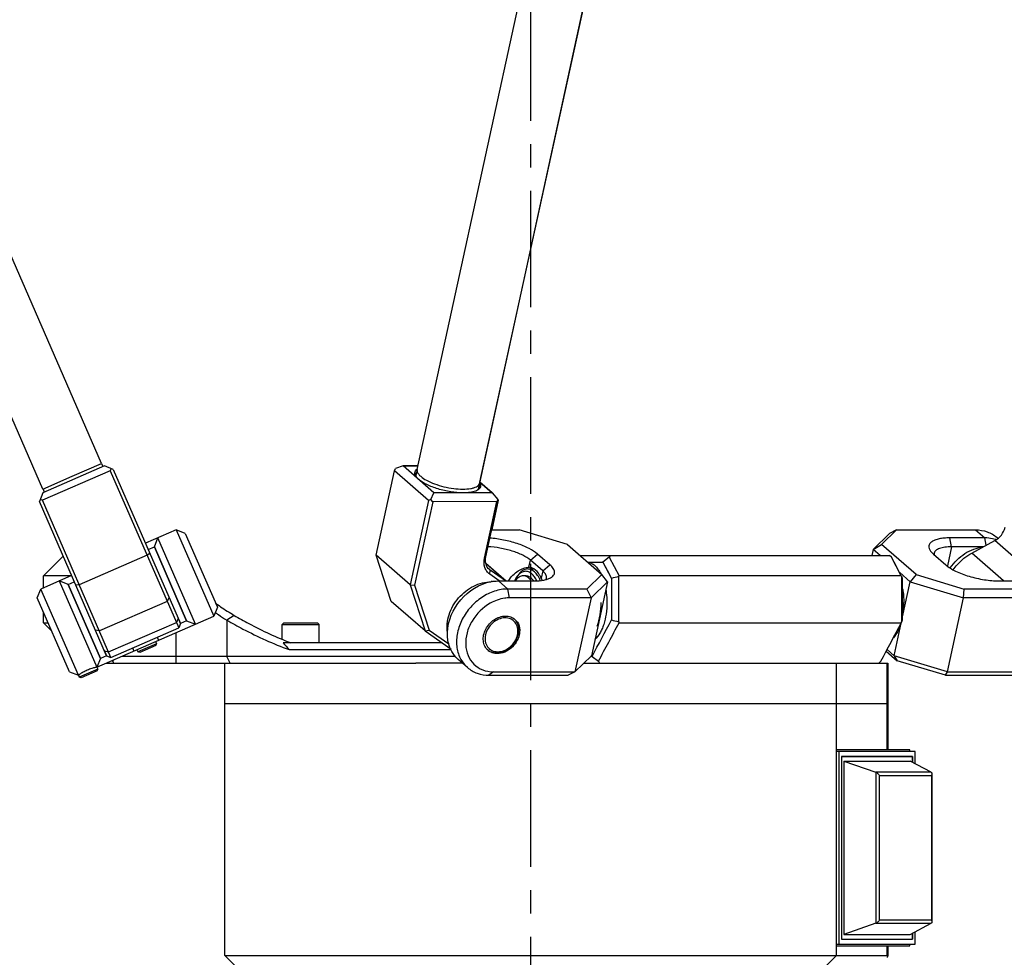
# Model space of a CAD drawing. Header units: millimetres. Extents: x 0 to 2550, y 0 to 1188.
# Tile 176 of 218: x 1441 to 1529, y 347 to 431. Entities that reach past the tile are written whole.
import ezdxf

# ---------------------------------------------------------------- set-up
doc = ezdxf.new("R2010")
doc.units = ezdxf.units.MM
doc.header["$LTSCALE"] = 46.255
doc.linetypes.add('CENTER', pattern=[0.6, 0.375, -0.075, 0.075, -0.075])
doc.layers.get('0').update_dxf_attribs({"linetype": 'CONTINUOUS'})
for name, color, linetype in [('_AT4115_P1P1_1_PBL64', 7, 'CONTINUOUS'), ('_AT4115_P2P2_1_PBL65', 7, 'CONTINUOUS'), ('CSHCS-BR-M4-12_203_PBL83', 7, 'CONTINUOUS'), ('DEFAULT_1', 7, 'CENTER'), ('FWSRM-D10-V4-E2-T2_5_PBL84', 7, 'CONTINUOUS'), ('M2300101_PBL69', 7, 'CONTINUOUS'), ('M2300101_PBL71', 7, 'CONTINUOUS'), ('M2300101_PBL77', 7, 'CONTINUOUS'), ('M2300202_PBL74', 7, 'CONTINUOUS'), ('M2300202_PBL81', 7, 'CONTINUOUS'), ('M2300202_PBL82', 7, 'CONTINUOUS'), ('M2300202_PBL86', 7, 'CONTINUOUS'), ('M2300301_PBL22', 7, 'CONTINUOUS'), ('M2300301_PBL94', 7, 'CONTINUOUS'), ('M2300301_PBL95', 7, 'CONTINUOUS'), ('M2300602_PBL337', 7, 'CONTINUOUS'), ('M2410102_PBL72', 7, 'CONTINUOUS'), ('M2420202_PBL59', 7, 'CONTINUOUS'), ('M2420301_PBL70', 7, 'CONTINUOUS'), ('P9140503_BOLT_PBL73', 7, 'CONTINUOUS'), ('SSHH-ST-M3-5_203_PBL76', 7, 'CONTINUOUS'), ('SSHH-ST-M3-5_203_PBL78', 7, 'CONTINUOUS'), ('WFM_0608_06_2_PBL338', 7, 'CONTINUOUS'), ('WFM_0608_06_2_PBL355', 7, 'CONTINUOUS'), ('WFM_0608_06_2_PBL356', 7, 'CONTINUOUS'), ('WFM_0608_06_2_PBL357', 7, 'CONTINUOUS'), ('WFM_0608_06_2_PBL87', 7, 'CONTINUOUS'), ('WFM_0608_06_2_PBL88', 7, 'CONTINUOUS')]:
    doc.layers.add(name, color=color, linetype=linetype)

# ---------------------------------------------------------------- blocks, each defined once
blk = doc.blocks.new('DD')
at = {"layer": '_AT4115_P1P1_1_PBL64', "color": 7}
for p, q in [((1084.54, 609.32), (1073.6, 609.32)), ((1085.3, 609.06), (1073.6, 609.06)), ((1073.95, 609.06), (1073.95, 580.36)), ((1084.91, 608.3), (1074.34, 608.3)), ((1074.34, 608.3), (1074.34, 581.12)), ((1084.54, 609.06), (1084.54, 609.32)), ((1084.91, 607.41), (1084.91, 608.3)), ((1085.3, 607.21), (1085.3, 609.06)), ((1084.91, 581.12), (1084.91, 582.01)), ((1085.3, 580.36), (1085.3, 582.22)), ((1073.6, 580.36), (1085.3, 580.36)), ((1074.34, 581.12), (1084.91, 581.12)), ((1084.54, 580.11), (1084.54, 580.36)), ((1073.6, 580.11), (1084.54, 580.11))]:
    blk.add_line(p, q, dxfattribs=at)
at = {"layer": '_AT4115_P2P2_1_PBL65', "color": 7}
for p, q in [((1074.34, 608.3), (1084.91, 608.3)), ((1074.34, 608.3), (1074.34, 581.12)), ((1084.91, 608.3), (1084.91, 607.41)), ((1074.69, 607.6), (1084.56, 607.6)), ((1074.69, 607.6), (1079.45, 605.95)), ((1074.69, 607.6), (1074.69, 581.83)), ((1087.67, 605.95), (1084.56, 607.6)), ((1087.79, 605.72), (1087.79, 583.7)), ((1079.45, 583.48), (1074.69, 581.83)), ((1084.56, 581.83), (1087.67, 583.48)), ((1074.69, 581.83), (1084.56, 581.83)), ((1084.91, 582.01), (1084.91, 581.12)), ((1074.34, 581.12), (1084.91, 581.12))]:
    blk.add_line(p, q, dxfattribs=at)
at = {"layer": '_AT4115_P2P2_1_PBL65', "color": 2}
for p, q in [((1087.67, 605.95), (1079.45, 605.95)), ((1079.45, 605.95), (1079.45, 583.48)), ((1079.98, 605.47), (1087.72, 605.47)), ((1079.98, 583.96), (1079.98, 605.47)), ((1087.72, 605.47), (1087.72, 583.96)), ((1079.45, 583.48), (1087.67, 583.48)), ((1087.72, 583.96), (1079.98, 583.96))]:
    blk.add_line(p, q, dxfattribs=at)
at = {"layer": '_AT4115_P2P2_1_PBL65', "color": 7}
for points, knots in [([(1079.98, 605.47), (1079.95, 605.52), (1079.89, 605.62), (1079.77, 605.75), (1079.65, 605.85), (1079.54, 605.91), (1079.48, 605.94), (1079.45, 605.95)], [0, 0, 0, 0, 0.224313, 0.468304, 0.729654, 0.864896, 1, 1, 1, 1]), ([(1087.67, 605.95), (1087.69, 605.94), (1087.73, 605.91), (1087.77, 605.85), (1087.79, 605.79), (1087.79, 605.75), (1087.79, 605.72)], [0, 0, 0, 0, 0.258831, 0.50299, 0.747048, 1, 1, 1, 1]), ([(1087.79, 605.72), (1087.79, 605.68), (1087.78, 605.59), (1087.74, 605.51), (1087.72, 605.47)], [0, 0, 0, 0, 0.475866, 1, 1, 1, 1]), ([(1079.45, 583.48), (1079.48, 583.49), (1079.54, 583.52), (1079.65, 583.58), (1079.77, 583.68), (1079.89, 583.81), (1079.95, 583.91), (1079.98, 583.96)], [0, 0, 0, 0, 0.135106, 0.270352, 0.531701, 0.775689, 1, 1, 1, 1]), ([(1087.79, 583.7), (1087.79, 583.68), (1087.79, 583.64), (1087.77, 583.57), (1087.73, 583.52), (1087.69, 583.49), (1087.67, 583.48)], [0, 0, 0, 0, 0.252955, 0.497014, 0.741169, 1, 1, 1, 1]), ([(1087.72, 583.96), (1087.74, 583.92), (1087.78, 583.83), (1087.79, 583.75), (1087.79, 583.7)], [0, 0, 0, 0, 0.524134, 1, 1, 1, 1])]:
    blk.add_open_spline(points, degree=3, knots=knots, dxfattribs=at)
at = {"layer": 'CSHCS-BR-M4-12_203_PBL83', "color": 7}
blk.add_line((1027.36, 635.21), (1027.01, 635.21), dxfattribs=at)
blk.add_arc((1026.15, 632.81), 2.89, 34.1061, 35.2617, dxfattribs=at)
for points, knots in [([(1027.01, 635.21), (1026.9, 635.21), (1026.68, 635.18), (1026.37, 635.02), (1026.07, 634.77), (1025.91, 634.56), (1025.83, 634.44)], [0, 0, 0, 0, 0.217319, 0.449811, 0.708703, 1, 1, 1, 1]), ([(1028.2, 634.43), (1028.12, 634.55), (1027.95, 634.76), (1027.65, 635.02), (1027.34, 635.18), (1027.12, 635.21), (1027.01, 635.21)], [0, 0, 0, 0, 0.291598, 0.550583, 0.782952, 1, 1, 1, 1]), ([(1027.36, 635.21), (1027.46, 635.21), (1027.67, 635.18), (1027.98, 635.03), (1028.27, 634.79), (1028.43, 634.59), (1028.51, 634.48)], [0, 0, 0, 0, 0.21861, 0.451698, 0.710146, 1, 1, 1, 1])]:
    blk.add_open_spline(points, degree=3, knots=knots, dxfattribs=at)
at = {"layer": 'DEFAULT_1', "color": 1}
blk.add_line((1028.1, 1136.55), (1028.1, 376.65), dxfattribs=at)
at = {"layer": 'FWSRM-D10-V4-E2-T2_5_PBL84', "color": 7}
for p, q in [((1027.66, 636.21), (1028.57, 636.21)), ((1026.22, 635.3), (1026.01, 635.01)), ((1028.01, 634.99), (1028.02, 634.99)), ((1028.01, 634.99), (1028.02, 634.99)), ((1028.29, 634.75), (1028.29, 634.75)), ((1028.29, 634.75), (1028.29, 634.75))]:
    blk.add_line(p, q, dxfattribs=at)
for centre, radius, start, end in [((1027.36, 634.21), 1, 87.2613, 89.9965), ((1027.36, 634.21), 1, 86.4416, 87.2614), ((1027.35, 634.21), 1.01, 84.9359, 86.4411), ((1027.32, 634.06), 1.16, 68.7777, 69.4478), ((1026.15, 632.81), 2.89, 34.0813, 35.2603)]:
    blk.add_arc(centre, radius, start, end, dxfattribs=at)
for points, knots in [([(1027.66, 636.21), (1027.53, 636.21), (1027.26, 636.17), (1026.88, 635.99), (1026.52, 635.69), (1026.31, 635.44), (1026.22, 635.3)], [0, 0, 0, 0, 0.21861, 0.451698, 0.710146, 1, 1, 1, 1]), ([(1028.29, 635.48), (1028.14, 635.61), (1027.89, 635.77), (1027.52, 635.86), (1027.24, 635.87), (1026.97, 635.81), (1026.61, 635.65), (1026.37, 635.44), (1026.23, 635.28)], [0, 0, 0, 0, 0.256217, 0.373319, 0.487794, 0.60408, 0.726329, 1, 1, 1, 1]), ([(1028.66, 635.8), (1028.51, 635.92), (1028.27, 636.08), (1027.92, 636.2), (1027.74, 636.21), (1027.66, 636.21)], [0, 0, 0, 0, 0.525404, 0.766287, 1, 1, 1, 1]), ([(1026.01, 635.01), (1025.98, 634.97), (1025.86, 634.78), (1025.75, 634.58), (1025.68, 634.43)], [0, 0, 0, 0, 0.238393, 1, 1, 1, 1]), ([(1026.23, 635.28), (1026.21, 635.26), (1026.14, 635.18), (1026.06, 635.08), (1026.01, 635.01)], [0, 0, 0, 0, 0.242487, 1, 1, 1, 1]), ([(1027.44, 635.21), (1027.47, 635.21), (1027.56, 635.2), (1027.66, 635.17), (1027.72, 635.15)], [0, 0, 0, 0, 0.246387, 1, 1, 1, 1]), ([(1027.74, 635.14), (1027.76, 635.13), (1027.86, 635.09), (1027.95, 635.04), (1028.01, 634.99)], [0, 0, 0, 0, 0.242057, 1, 1, 1, 1]), ([(1028.02, 634.99), (1028.03, 634.98), (1028.08, 634.94), (1028.12, 634.91), (1028.16, 634.88)], [0, 0, 0, 0, 0.245123, 1, 1, 1, 1]), ([(1028.16, 634.88), (1028.17, 634.87), (1028.21, 634.83), (1028.26, 634.79), (1028.29, 634.75)], [0, 0, 0, 0, 0.244899, 1, 1, 1, 1]), ([(1029.02, 634.46), (1028.92, 634.66), (1028.71, 635.03), (1028.43, 635.35), (1028.29, 635.48)], [0, 0, 0, 0, 0.534126, 1, 1, 1, 1]), ([(1028.29, 634.75), (1028.31, 634.73), (1028.39, 634.64), (1028.46, 634.55), (1028.51, 634.48)], [0, 0, 0, 0, 0.241279, 1, 1, 1, 1]), ([(1029.54, 634.5), (1029.43, 634.76), (1029.18, 635.23), (1028.84, 635.64), (1028.66, 635.8)], [0, 0, 0, 0, 0.538307, 1, 1, 1, 1])]:
    blk.add_open_spline(points, degree=3, knots=knots, dxfattribs=at)
at = {"layer": 'M2300101_PBL69', "color": 7}
for p, q in [((1082.53, 642.03), (1080.32, 639.86)), ((1082.53, 642.03), (1081.51, 641.51)), ((1082.53, 642.03), (1094.3, 642.03)), ((1081.51, 641.51), (1079.07, 639.11)), ((1095.67, 640.83), (1090.47, 640.83)), ((1097.5, 640.89), (1097.65, 640.76)), ((1079.07, 639.11), (1078.87, 638.21)), ((1079.07, 639.11), (1080.32, 639.86)), ((1080.1, 638.21), (1079.07, 639.11)), ((1085.44, 635.4), (1080.32, 639.86)), ((1087.61, 638.87), (1088.03, 638.43)), ((1095.47, 639.51), (1090.73, 639.51)), ((1088.03, 638.43), (1089.86, 636.83)), ((1084.57, 634.31), (1083.01, 635.67)), ((1085.44, 635.4), (1084.57, 634.31)), ((1085.44, 635.4), (1092.61, 633.23)), ((1097.81, 634.43), (1103, 634.43)), ((1083.43, 629.09), (1084.57, 634.31)), ((1084.57, 634.31), (1092.51, 631.91)), ((1092.51, 631.91), (1092.61, 633.23)), ((1104.38, 633.23), (1092.61, 633.23)), ((1090.11, 620.91), (1092.51, 631.91)), ((1104.64, 631.91), (1092.51, 631.91)), ((1082.17, 623.31), (1083.22, 628.15)), ((1081.13, 624.22), (1082.17, 623.31)), ((1081.01, 623.99), (1082.64, 622.56)), ((1090.11, 620.91), (1082.17, 623.31)), ((1082.17, 623.31), (1082.64, 622.56)), ((1089.81, 620.4), (1082.64, 622.56)), ((1089.81, 620.4), (1090.11, 620.91)), ((1089.81, 620.4), (1101.58, 620.4)), ((1090.11, 620.91), (1102.24, 620.91))]:
    blk.add_line(p, q, dxfattribs=at)
at = {"layer": 'M2300101_PBL69', "color": 2}
for p, q in [((1094.3, 642.03), (1095.67, 640.83)), ((1090.73, 639.51), (1090.47, 640.83)), ((1095.88, 639.74), (1095.67, 640.83)), ((1090.73, 639.51), (1090.11, 636.66))]:
    blk.add_line(p, q, dxfattribs=at)
at = {"layer": 'M2300101_PBL69', "color": 7}
for centre, radius, start, end in [((1095.8, 636), 4.82, 72.5494, 73.2369), ((1095.81, 636.03), 4.79, 71.3129, 72.5499)]:
    blk.add_arc(centre, radius, start, end, dxfattribs=at)
for points, knots in [([(1094.3, 642.03), (1094.89, 642.03), (1096.05, 641.85), (1097.07, 641.26), (1097.5, 640.89)], [0, 0, 0, 0, 0.511782, 1, 1, 1, 1]), ([(1090.47, 640.83), (1090.19, 640.83), (1089.65, 640.81), (1088.91, 640.71), (1088.29, 640.54), (1087.81, 640.31), (1087.47, 640.02), (1087.26, 639.5), (1087.45, 639.09), (1087.61, 638.87)], [0, 0, 0, 0, 0.195271, 0.367682, 0.513942, 0.633608, 0.730001, 0.813068, 1, 1, 1, 1]), ([(1097.19, 640.61), (1097.07, 640.65), (1096.57, 640.78), (1096.06, 640.83), (1095.67, 640.83)], [0, 0, 0, 0, 0.245534, 1, 1, 1, 1]), ([(1090.73, 639.51), (1090.4, 639.51), (1089.79, 639.48), (1089.07, 639.34), (1088.63, 639.14), (1088.33, 638.95), (1088.17, 638.73), (1088.14, 638.58)], [0, 0, 0, 0, 0.347124, 0.629189, 0.743855, 0.84182, 1, 1, 1, 1]), ([(1089.86, 636.83), (1090.29, 636.45), (1091.42, 635.79), (1093.37, 635.07), (1095.56, 634.57), (1097.07, 634.43), (1097.81, 634.43)], [0, 0, 0, 0, 0.203553, 0.460359, 0.738171, 1, 1, 1, 1])]:
    blk.add_open_spline(points, degree=3, knots=knots, dxfattribs=at)
blk.add_open_spline([(1088.14, 638.58), (1088.12, 638.49), (1088.12, 638.39), (1088.14, 638.3)], degree=3, dxfattribs=at)
at = {"layer": 'M2300101_PBL71', "color": 7}
for p, q in [((1022.32, 642.03), (1026.39, 642.03)), ((1033.56, 639.86), (1026.39, 642.03)), ((1033.56, 639.86), (1038.68, 635.4)), ((1029.9, 635.91), (1028.07, 637.51)), ((1030.97, 636.83), (1029.14, 638.43)), ((1027.79, 636.46), (1027.84, 636.46)), ((1023.33, 634.43), (1028.52, 634.43)), ((1036.47, 633.23), (1038.68, 635.4)), ((1039.53, 634.31), (1038.68, 635.4)), ((1036.47, 633.23), (1024.7, 633.23)), ((1036.47, 633.23), (1037.09, 631.91)), ((1037.09, 631.91), (1039.53, 634.31)), ((1039.53, 634.31), (1037.13, 623.31)), ((1037.09, 631.91), (1024.96, 631.91)), ((1037.09, 631.91), (1034.69, 620.91)), ((1018.7, 621.54), (1017.32, 622.74)), ((1037.13, 623.31), (1034.69, 620.91)), ((1021.9, 620.4), (1033.67, 620.4)), ((1022.56, 620.91), (1034.69, 620.91)), ((1034.69, 620.91), (1033.67, 620.4))]:
    blk.add_line(p, q, dxfattribs=at)
at = {"layer": 'M2300101_PBL71', "color": 2}
for p, q in [((1027.84, 636.46), (1028.07, 637.51)), ((1028.07, 637.51), (1029.14, 638.43)), ((1029.9, 635.91), (1029.68, 634.86)), ((1029.9, 635.91), (1030.97, 636.83)), ((1024.7, 633.23), (1023.33, 634.43)), ((1024.96, 631.91), (1024.7, 633.23)), ((1022.56, 620.91), (1021.9, 620.4))]:
    blk.add_line(p, q, dxfattribs=at)
at = {"layer": 'M2300101_PBL71', "color": 7}
for centre, radius, start, end in [((1023.39, 627.97), 6.47, 99.0249, 100.4886), ((1023.36, 627.08), 3.12, 347.6869, 349.761)]:
    blk.add_arc(centre, radius, start, end, dxfattribs=at)
for points, knots in [([(1029.14, 638.43), (1028.76, 638.76), (1027.77, 639.36), (1026.06, 640.05), (1024.1, 640.56), (1022.72, 640.75), (1022.03, 640.8)], [0, 0, 0, 0, 0.200563, 0.451595, 0.728015, 1, 1, 1, 1]), ([(1028.07, 637.51), (1027.73, 637.81), (1026.84, 638.34), (1025.31, 638.93), (1023.57, 639.35), (1022.35, 639.49), (1021.75, 639.51)], [0, 0, 0, 0, 0.202041, 0.456134, 0.733349, 1, 1, 1, 1]), ([(1024.8, 634.44), (1025.15, 635.04), (1025.9, 635.77), (1027, 636.33), (1027.54, 636.46), (1027.79, 636.46)], [0, 0, 0, 0, 0.560165, 0.803167, 1, 1, 1, 1]), ([(1028.57, 636.23), (1028.51, 636.26), (1028.29, 636.39), (1028.03, 636.45), (1027.84, 636.46)], [0, 0, 0, 0, 0.264083, 1, 1, 1, 1]), ([(1029.68, 634.86), (1029.6, 635.01), (1029.32, 635.53), (1028.93, 636), (1028.57, 636.23)], [0, 0, 0, 0, 0.285122, 1, 1, 1, 1]), ([(1030.46, 634.85), (1030.5, 635.02), (1030.42, 635.32), (1030.18, 635.65), (1030, 635.83), (1029.9, 635.91)], [0, 0, 0, 0, 0.416381, 0.683471, 1, 1, 1, 1]), ([(1031.06, 634.89), (1031.23, 634.99), (1031.47, 635.16), (1031.64, 635.49), (1031.68, 635.85), (1031.47, 636.35), (1031.16, 636.67), (1030.97, 636.83)], [0, 0, 0, 0, 0.247934, 0.352377, 0.45459, 0.687956, 1, 1, 1, 1]), ([(1022.38, 634.35), (1022.46, 634.37), (1022.77, 634.41), (1023.09, 634.43), (1023.33, 634.43)], [0, 0, 0, 0, 0.253772, 1, 1, 1, 1]), ([(1028.52, 634.43), (1028.7, 634.43), (1029.32, 634.44), (1029.95, 634.52), (1030.38, 634.63)], [0, 0, 0, 0, 0.278717, 1, 1, 1, 1]), ([(1030.38, 634.63), (1030.45, 634.65), (1030.68, 634.72), (1030.91, 634.81), (1031.06, 634.89)], [0, 0, 0, 0, 0.273824, 1, 1, 1, 1]), ([(1015.71, 626.77), (1015.77, 628.52), (1017.29, 631.99), (1020.49, 634.01), (1022.22, 634.33)], [0, 0, 0, 0, 0.499416, 1, 1, 1, 1]), ([(1024.7, 633.23), (1024.04, 633.23), (1022.67, 632.99), (1020.77, 632.05), (1019.11, 630.6), (1017.86, 628.79), (1017.13, 626.79), (1017, 624.77), (1017.5, 622.92), (1018.26, 621.93), (1018.7, 621.54)], [0, 0, 0, 0, 0.122168, 0.252441, 0.387665, 0.523106, 0.653989, 0.776929, 0.891293, 1, 1, 1, 1]), ([(1024.96, 631.91), (1024.72, 631.91), (1023.73, 631.84), (1022.76, 631.49), (1022.1, 631.12)], [0, 0, 0, 0, 0.239802, 1, 1, 1, 1]), ([(1022.1, 631.12), (1020.99, 630.5), (1019.56, 629.08), (1018.56, 626.77), (1018.34, 624.98), (1018.68, 623.32), (1019.58, 621.96), (1020.95, 621.09), (1022.02, 620.91), (1022.56, 620.91)], [0, 0, 0, 0, 0.275661, 0.411772, 0.540072, 0.659186, 0.771595, 0.883089, 1, 1, 1, 1]), ([(1021.76, 624.12), (1021.56, 624.28), (1021.23, 624.72), (1021.02, 625.52), (1021.07, 626.4), (1021.5, 627.57), (1022.55, 628.77), (1023.78, 629.21), (1024.37, 629.21)], [0, 0, 0, 0, 0.10923, 0.22415, 0.347686, 0.479204, 0.749018, 1, 1, 1, 1]), ([(1024.37, 629.21), (1024.63, 629.21), (1025.14, 629.13), (1025.58, 628.87), (1025.77, 628.71)], [0, 0, 0, 0, 0.511711, 1, 1, 1, 1]), ([(1025.77, 628.71), (1026.05, 628.46), (1026.49, 627.75), (1026.5, 626.93), (1026.42, 626.52)], [0, 0, 0, 0, 0.476902, 1, 1, 1, 1]), ([(1016.2, 624.24), (1016.11, 624.43), (1015.8, 625.24), (1015.69, 626.12), (1015.71, 626.77)], [0, 0, 0, 0, 0.242058, 1, 1, 1, 1]), ([(1026.4, 626.41), (1026.24, 625.66), (1025.39, 624.29), (1023.89, 623.62), (1023.15, 623.62)], [0, 0, 0, 0, 0.51227, 1, 1, 1, 1]), ([(1017.32, 622.74), (1017.21, 622.84), (1016.76, 623.28), (1016.4, 623.81), (1016.2, 624.24)], [0, 0, 0, 0, 0.24818, 1, 1, 1, 1]), ([(1023.15, 623.62), (1022.89, 623.62), (1022.39, 623.7), (1021.94, 623.95), (1021.76, 624.12)], [0, 0, 0, 0, 0.511711, 1, 1, 1, 1]), ([(1018.7, 621.54), (1019.12, 621.17), (1020.15, 620.58), (1021.31, 620.4), (1021.9, 620.4)], [0, 0, 0, 0, 0.488218, 1, 1, 1, 1])]:
    blk.add_open_spline(points, degree=3, knots=knots, dxfattribs=at)
for points in [[(1029.81, 634.53), (1029.77, 634.64), (1029.73, 634.75), (1029.68, 634.86)], [(1030.37, 634.64), (1030.41, 634.71), (1030.44, 634.78), (1030.46, 634.85)]]:
    blk.add_open_spline(points, degree=3, dxfattribs=at)
at = {"layer": 'M2300101_PBL77', "color": 7}
for p, q in [((975.38, 642.03), (970.8, 640.03)), ((976.7, 641.51), (975.38, 642.03)), ((975.38, 642.03), (980.98, 629.2)), ((972.11, 639.51), (972.63, 640.83)), ((978.23, 628), (972.63, 640.83)), ((976.7, 641.51), (981.5, 630.51)), ((976.91, 628.51), (972.11, 639.51)), ((959.8, 635.23), (955.22, 633.23)), ((959.28, 633.91), (957.97, 634.43)), ((957.97, 634.43), (963.57, 621.6)), ((954.7, 631.91), (955.22, 633.23)), ((960.82, 620.4), (955.22, 633.23)), ((959.28, 633.91), (964.08, 622.91)), ((959.5, 620.91), (954.7, 631.91)), ((981.5, 630.51), (980.98, 629.2)), ((963.57, 621.6), (980.98, 629.2)), ((976.91, 628.51), (978.23, 628)), ((964.08, 622.91), (963.57, 621.6)), ((959.5, 620.91), (960.82, 620.4))]:
    blk.add_line(p, q, dxfattribs=at)
at = {"layer": 'M2300101_PBL77', "color": 2}
for p, q in [((972.53, 626.06), (972.73, 625.6)), ((968.87, 624.46), (969.07, 624))]:
    blk.add_line(p, q, dxfattribs=at)
at = {"layer": 'M2300101_PBL77', "color": 134}
blk.add_open_spline([(963.57, 621.6), (963.57, 621.6), (963.54, 621.59), (963.41, 621.57), (963.21, 621.52), (962.95, 621.45), (962.64, 621.35), (962.3, 621.22), (961.97, 621.08), (961.64, 620.91), (961.36, 620.76), (961.13, 620.61), (960.95, 620.49), (960.84, 620.41), (960.82, 620.4), (960.82, 620.4)], degree=3, dxfattribs=at)
at = {"layer": 'M2300202_PBL74', "color": 7}
for p, q in [((965.54, 650.83), (955.46, 646.43)), ((964.68, 651.55), (955.52, 647.55)), ((966, 651.03), (964.68, 651.55)), ((965.67, 651.16), (965.54, 650.83)), ((965.54, 650.83), (975.74, 627.46)), ((966, 651.03), (976, 628.11)), ((955.52, 647.55), (955, 646.23)), ((965, 623.31), (955, 646.23)), ((955.46, 646.43), (955.13, 646.56)), ((965.66, 623.06), (955.46, 646.43)), ((971.02, 638.26), (960.94, 633.86)), ((971.02, 638.26), (971.43, 638.59)), ((960.94, 633.86), (960.43, 633.79)), ((974.02, 631.39), (974.34, 631.92)), ((974.02, 631.39), (963.94, 626.99)), ((963.94, 626.99), (963.34, 627.12)), ((965.66, 623.06), (975.74, 627.46)), ((976, 628.11), (975.74, 627.46)), ((965, 623.31), (965.66, 623.06))]:
    blk.add_line(p, q, dxfattribs=at)
at = {"layer": 'M2300202_PBL74', "color": 2}
for p, q in [((975.68, 628.85), (975.39, 628.26)), ((965.31, 623.86), (975.39, 628.26)), ((964.68, 624.05), (965.31, 623.86))]:
    blk.add_line(p, q, dxfattribs=at)
at = {"layer": 'M2300202_PBL81', "color": 7}
for p, q in [((1005.11, 638.26), (1007.85, 650.82)), ((1007.85, 650.82), (1008, 651.15)), ((1012.89, 646.42), (1007.85, 650.82)), ((1009.14, 651.54), (1008, 651.15)), ((1009.14, 651.54), (1011.32, 651.54)), ((1013.72, 647.54), (1009.14, 651.54)), ((1022.38, 647.54), (1020.55, 649.14)), ((1013.27, 646.55), (1013.72, 647.54)), ((1022.38, 647.54), (1013.72, 647.54)), ((1022.38, 647.54), (1023.23, 646.56)), ((1012.89, 646.42), (1010.15, 633.86)), ((1013.55, 646.22), (1010.84, 633.78)), ((1013.27, 646.55), (1012.89, 646.42)), ((1013.55, 646.22), (1013.27, 646.55)), ((1023.08, 646.23), (1013.55, 646.22)), ((1021.24, 637.81), (1023.08, 646.23)), ((1021.44, 638.01), (1023.28, 646.43)), ((1023.23, 646.56), (1023.08, 646.23)), ((1023.28, 646.43), (1023.23, 646.56)), ((1010.15, 633.86), (1005.11, 638.26)), ((1007.36, 631.39), (1005.11, 638.26)), ((1021.45, 637.06), (1024.46, 634.43)), ((1022.09, 636.03), (1021.97, 636.13)), ((1024.36, 634.43), (1022.09, 636.03)), ((1023.44, 634.43), (1022.02, 635.43)), ((1010.15, 633.86), (1010.84, 633.78)), ((1010.15, 633.86), (1012.4, 626.99)), ((1010.84, 633.78), (1013.02, 627.12)), ((1012.4, 626.99), (1007.36, 631.39)), ((1012.4, 626.99), (1013.02, 627.12)), ((1013.02, 627.12), (1015.93, 625.07)), ((1012.4, 626.99), (1016.25, 624.27))]:
    blk.add_line(p, q, dxfattribs=at)
at = {"layer": 'M2300202_PBL81', "color": 2}
for p, q in [((1021.24, 637.81), (1021.44, 638.01)), ((1021.46, 637.02), (1024.43, 634.43)), ((1021.91, 636.18), (1022.09, 636.03)), ((1022.02, 635.43), (1022.09, 636.03))]:
    blk.add_line(p, q, dxfattribs=at)
at = {"layer": 'M2300202_PBL81', "color": 7}
for centre, radius, start, end in [((1011.9, 650.1), 1.19, 127.253, 127.8127), ((1012.61, 651.04), 1.9, 216.7236, 221.1353), ((1012.87, 651.26), 2.24, 221.0777, 223.2581), ((1019.47, 648.42), 1.22, 28.0381, 29.5223), ((1019.51, 648.44), 1.18, 27.6675, 28.0319), ((1019.04, 650.09), 2.44, 291.0391, 291.8535), ((1019.09, 649.95), 2.29, 291.8436, 293.5796)]:
    blk.add_arc(centre, radius, start, end, dxfattribs=at)
for points, knots in [([(1010.87, 650.36), (1010.86, 650.46), (1010.87, 650.69), (1011, 650.88), (1011.08, 650.96)], [0, 0, 0, 0, 0.487298, 1, 1, 1, 1]), ([(1011, 650.03), (1010.99, 650.06), (1010.93, 650.16), (1010.89, 650.27), (1010.87, 650.36)], [0, 0, 0, 0, 0.270569, 1, 1, 1, 1]), ([(1011.1, 649.93), (1011.09, 649.95), (1011.06, 650.02), (1011.04, 650.09), (1011.03, 650.15)], [0, 0, 0, 0, 0.262971, 1, 1, 1, 1]), ([(1018.05, 647.54), (1017.44, 647.54), (1016.18, 647.66), (1014.35, 648.07), (1012.73, 648.68), (1011.79, 649.23), (1011.43, 649.54)], [0, 0, 0, 0, 0.261839, 0.53965, 0.796452, 1, 1, 1, 1]), ([(1020.56, 648.99), (1020.62, 648.88), (1020.7, 648.63), (1020.62, 648.37), (1020.56, 648.27)], [0, 0, 0, 0, 0.525739, 1, 1, 1, 1]), ([(1019.91, 647.81), (1019.65, 647.71), (1019.03, 647.58), (1018.4, 647.54), (1018.05, 647.54)], [0, 0, 0, 0, 0.44551, 1, 1, 1, 1]), ([(1020.32, 648.12), (1020.29, 648.08), (1020.24, 648.02), (1020.18, 647.97), (1020.16, 647.95)], [0, 0, 0, 0, 0.736662, 1, 1, 1, 1]), ([(1020.56, 648.27), (1020.55, 648.25), (1020.47, 648.15), (1020.38, 648.07), (1020.31, 648.01)], [0, 0, 0, 0, 0.232229, 1, 1, 1, 1]), ([(1022.02, 635.43), (1021.85, 635.55), (1021.55, 635.85), (1021.15, 636.65), (1021.14, 637.36), (1021.24, 637.81)], [0, 0, 0, 0, 0.235981, 0.478166, 1, 1, 1, 1]), ([(1021.97, 636.13), (1021.72, 636.34), (1021.36, 636.96), (1021.37, 637.66), (1021.44, 638.01)], [0, 0, 0, 0, 0.475553, 1, 1, 1, 1])]:
    blk.add_open_spline(points, degree=3, knots=knots, dxfattribs=at)
for points in [[(1011.03, 650.38), (1011.05, 650.46), (1011.08, 650.53), (1011.13, 650.59)], [(1011.08, 650.96), (1011.11, 650.98), (1011.14, 651.01), (1011.17, 651.04)], [(1011.09, 649.91), (1011.06, 649.95), (1011.03, 649.99), (1011, 650.03)], [(1011.03, 650.15), (1011.02, 650.22), (1011.02, 650.3), (1011.03, 650.38)], [(1011.17, 649.79), (1011.15, 649.84), (1011.12, 649.88), (1011.1, 649.93)], [(1011.43, 649.54), (1011.36, 649.6), (1011.3, 649.66), (1011.24, 649.73)], [(1020.17, 647.93), (1020.11, 647.9), (1020.06, 647.87), (1020.01, 647.85)], [(1020.16, 647.95), (1020.12, 647.92), (1020.07, 647.88), (1020.02, 647.85)], [(1020.31, 648.01), (1020.26, 647.98), (1020.21, 647.95), (1020.17, 647.93)], [(1020.41, 648.34), (1020.4, 648.26), (1020.36, 648.19), (1020.32, 648.12)], [(1020.42, 648.57), (1020.43, 648.49), (1020.43, 648.41), (1020.41, 648.34)]]:
    blk.add_open_spline(points, degree=3, dxfattribs=at)
at = {"layer": 'M2300202_PBL82', "color": 7}
blk.add_line((1093.73, 638.57), (1097.16, 640.43), dxfattribs=at)
at = {"layer": 'M2300202_PBL82', "color": 2}
for p, q in [((1102.2, 636.03), (1097.16, 640.43)), ((1098.47, 634.43), (1093.73, 638.57))]:
    blk.add_line(p, q, dxfattribs=at)
at = {"layer": 'M2300202_PBL82', "color": 7}
for points, knots in [([(1097.16, 640.43), (1097.54, 640.63), (1098.2, 641.2), (1098.59, 642), (1098.68, 642.41)], [0, 0, 0, 0, 0.503903, 1, 1, 1, 1]), ([(1090.98, 636.1), (1091.16, 636.36), (1091.92, 637.33), (1092.91, 638.13), (1093.73, 638.57)], [0, 0, 0, 0, 0.252852, 1, 1, 1, 1])]:
    blk.add_open_spline(points, degree=3, knots=knots, dxfattribs=at)
at = {"layer": 'M2300202_PBL86', "color": 7}
for p, q in [((1011.32, 651.55), (1009.15, 651.55)), ((1020.55, 649.15), (1022.39, 647.54)), ((1023.29, 646.43), (1022.33, 642.03)), ((1023.23, 646.56), (1023.29, 646.43))]:
    blk.add_line(p, q, dxfattribs=at)
at = {"layer": 'M2300301_PBL22', "color": 7}
for p, q in [((964.27, 651.91), (820.67, 980.94)), ((955.53, 648.1), (811.93, 977.13)), ((959.9, 650), (964.27, 651.91)), ((964.25, 651.9), (964.45, 651.45)), ((955.53, 648.1), (959.9, 650)), ((955.55, 648.1), (955.74, 647.65))]:
    blk.add_line(p, q, dxfattribs=at)
at = {"layer": 'M2300301_PBL94', "color": 7}
for p, q in [((1011.21, 651.02), (1082.9, 979.89)), ((1020.52, 648.99), (1092.13, 977.49)), ((1011.2, 650.9), (1011.03, 650.15)), ((1020.48, 648.87), (1020.31, 648.13))]:
    blk.add_line(p, q, dxfattribs=at)
for centre, radius, start, end in [((1011.78, 650.89), 0.584, 167.7655, 179.0601), ((1011.81, 650.89), 0.612, 179.0366, 182.4396), ((1019.95, 649.11), 0.583, 336.8351, 347.6518), ((1019.93, 649.12), 0.602, 335.8073, 336.8625)]:
    blk.add_arc(centre, radius, start, end, dxfattribs=at)
for points, knots in [([(1011.19, 650.87), (1011.2, 650.8), (1011.27, 650.45), (1011.53, 650.18), (1011.74, 650)], [0, 0, 0, 0, 0.202016, 1, 1, 1, 1]), ([(1011.74, 650), (1012, 649.77), (1012.67, 649.35), (1013.84, 648.84), (1015.19, 648.43), (1016.61, 648.17), (1017.96, 648.07), (1018.97, 648.13), (1019.65, 648.28), (1020.11, 648.46), (1020.4, 648.69), (1020.48, 648.87)], [0, 0, 0, 0, 0.112721, 0.252241, 0.407868, 0.566491, 0.714586, 0.840126, 0.891744, 0.935225, 1, 1, 1, 1])]:
    blk.add_open_spline(points, degree=3, knots=knots, dxfattribs=at)
at = {"layer": 'M2300301_PBL95', "color": 7}
blk.add_line((1020.56, 649.14), (1085.31, 945.65), dxfattribs=at)
at = {"layer": 'M2300602_PBL337', "color": 7}
blk.add_arc((1023.43, 627.01), 2.78, 347.6864, 350.3512, dxfattribs=at)
for points, knots in [([(1026.17, 626.54), (1026.22, 626.85), (1026.22, 627.47), (1025.85, 628.3), (1025.13, 628.84), (1024.22, 629), (1023.27, 628.76), (1022.12, 628.03), (1021.53, 627.08), (1021.38, 626.41)], [0, 0, 0, 0, 0.124144, 0.238267, 0.349051, 0.465445, 0.592454, 0.728681, 1, 1, 1, 1]), ([(1026.27, 626.53), (1026.35, 626.93), (1026.38, 627.72), (1026.01, 628.44), (1025.76, 628.71)], [0, 0, 0, 0, 0.523655, 1, 1, 1, 1]), ([(1021.38, 626.41), (1021.31, 626.1), (1021.28, 625.47), (1021.62, 624.6), (1022.32, 624.01), (1023.24, 623.83), (1024.21, 624.04), (1025.39, 624.77), (1025.99, 625.73), (1026.14, 626.41)], [0, 0, 0, 0, 0.125378, 0.240298, 0.350954, 0.466634, 0.592957, 0.72884, 1, 1, 1, 1]), ([(1021.77, 624.11), (1021.95, 623.99), (1022.35, 623.8), (1023.28, 623.67), (1024.51, 624.04), (1025.68, 625.06), (1026.16, 626.03), (1026.27, 626.53)], [0, 0, 0, 0, 0.108957, 0.222917, 0.469935, 0.736999, 1, 1, 1, 1])]:
    blk.add_open_spline(points, degree=3, knots=knots, dxfattribs=at)
at = {"layer": 'M2410102_PBL72', "color": 7}
for p, q in [((958.53, 638.14), (955.6, 635.21)), ((1035.45, 638.21), (1081.5, 638.21)), ((1039.8, 637.97), (1038.84, 637.21)), ((1039.93, 638.21), (1039.8, 637.97)), ((1039.8, 637.97), (1040.53, 636.6)), ((1039.8, 637.97), (1041.27, 635.21)), ((1081.79, 637.97), (1081.5, 638.21)), ((1083.25, 635.21), (1081.79, 637.97)), ((1082.52, 636.6), (1081.79, 637.97)), ((1036.59, 637.21), (1038.84, 637.21)), ((1038.84, 637.21), (1039.48, 636.01)), ((1038.84, 637.21), (1040.12, 634.8)), ((1039.48, 636.01), (1040.12, 634.8)), ((1040.53, 636.6), (1041.27, 635.21)), ((1083.25, 635.21), (1082.52, 636.6)), ((959.76, 635.21), (955.6, 635.21)), ((955.6, 633.4), (955.6, 635.21)), ((1040.12, 634.8), (1040.12, 628.63)), ((1041.27, 635.21), (1041.17, 635.07)), ((1041.17, 635.07), (1041.17, 628.35)), ((1083.25, 635.21), (1041.27, 635.21)), ((1083.32, 635.07), (1083.25, 635.21)), ((1083.32, 628.35), (1083.32, 635.07)), ((1083.43, 628.63), (1083.43, 634.8)), ((955.6, 628.21), (955.6, 629.85)), ((955.6, 628.21), (956.32, 628.21)), ((956.87, 626.94), (955.6, 628.21)), ((1041.17, 628.35), (1041.27, 628.21)), ((1041.27, 628.21), (1083.25, 628.21)), ((1083.25, 628.21), (1083.32, 628.35)), ((1014.91, 625.21), (991.29, 625.21)), ((992.16, 624.21), (1016.28, 624.21)), ((965.91, 622.47), (966.1, 622.7)), ((965.91, 622.47), (966.1, 622.7)), ((1016.89, 623.21), (967.27, 623.21)), ((1037.24, 623.21), (1037.03, 623.21)), ((1037.24, 623.21), (1038.19, 622.47)), ((964.98, 622.21), (1000.2, 622.21)), ((965.8, 622.57), (965.91, 622.47)), ((966.08, 622.21), (965.91, 622.47)), ((1017.93, 622.21), (1011, 622.21)), ((1036.01, 622.21), (1079.89, 622.21)), ((1038.19, 622.47), (1038.32, 622.21)), ((1079.89, 622.21), (1080.2, 622.47))]:
    blk.add_line(p, q, dxfattribs=at)
at = {"layer": 'M2410102_PBL72', "color": 2}
for p, q in [((983.99, 629.31), (982.88, 628.6)), ((982.88, 628.6), (982.88, 623.21)), ((975.38, 622.21), (975.38, 626.75)), ((983.38, 622.21), (982.88, 623.21))]:
    blk.add_line(p, q, dxfattribs=at)
at = {"layer": 'M2410102_PBL72', "color": 7}
for centre, radius, start, end in [((1143.44, 241.98), 406.18, 104.5825, 104.7351), ((1007.77, 606.12), 80.91, 20.7645, 20.9719), ((-127.3, 1248.07), 1321.59, 331.7832, 332.04925), ((1143.44, 1021.49), 406.22, 255.2653, 255.4179), ((1007.77, 657.32), 80.91, 339.0273, 339.2347), ((-16.87, 1192.97), 1199.42, 331.59862, 331.91004), ((-215.17, 1314.02), 1468.41, 331.90381, 332.15754), ((1001.54, 633.29), 13.05, 218.2395, 224.0748)]:
    blk.add_arc(centre, radius, start, end, dxfattribs=at)
for points, knots in [([(981.23, 631.12), (981.48, 630.94), (982.37, 630.3), (983.3, 629.71), (983.99, 629.31)], [0, 0, 0, 0, 0.27401, 1, 1, 1, 1]), ([(981.19, 629.73), (981.34, 629.62), (981.89, 629.23), (982.46, 628.86), (982.88, 628.6)], [0, 0, 0, 0, 0.264418, 1, 1, 1, 1]), ([(982.88, 628.6), (983.68, 628.14), (986.68, 626.5), (989.81, 625.07), (992.16, 624.21)], [0, 0, 0, 0, 0.26768, 1, 1, 1, 1]), ([(983.99, 629.31), (984.71, 628.89), (987.44, 627.38), (990.28, 626.04), (992.42, 625.21)], [0, 0, 0, 0, 0.265942, 1, 1, 1, 1])]:
    blk.add_open_spline(points, degree=3, knots=knots, dxfattribs=at)
at = {"layer": 'M2420202_PBL59', "color": 7}
for p, q in [((982.6, 616.21), (1081.25, 616.21)), ((982.6, 578.71), (982.6, 616.21)), ((1073.6, 578.71), (1073.6, 616.21)), ((1081.25, 616.21), (1081.25, 609.32)), ((982.6, 578.71), (1081.12, 578.71)), ((984.6, 576.71), (982.6, 578.71)), ((1071.6, 576.71), (1073.6, 578.71)), ((1081.25, 580.11), (1081.25, 578.58))]:
    blk.add_line(p, q, dxfattribs=at)
at = {"layer": 'M2420202_PBL59', "color": 2}
for p, q in [((1081.12, 616.21), (1081.12, 609.32)), ((1081.12, 580.11), (1081.12, 578.71))]:
    blk.add_line(p, q, dxfattribs=at)
at = {"layer": 'M2420202_PBL59', "color": 7}
blk.add_ellipse((1080.25, 577.71), major_axis=(0.966, 0.966), ratio=0.267949, start_param=5.759587, end_param=6.544985, dxfattribs=at)
at = {"layer": 'M2420301_PBL70', "color": 7}
for p, q in [((982.6, 616.21), (982.6, 622.21)), ((1000.2, 622.21), (1011, 622.21)), ((1073.6, 616.21), (1073.6, 622.21)), ((1079.89, 622.21), (1081.25, 622.21)), ((1081.25, 622.21), (1081.25, 616.21)), ((982.6, 616.21), (1081.25, 616.21))]:
    blk.add_line(p, q, dxfattribs=at)
at = {"layer": 'M2420301_PBL70', "color": 2}
blk.add_line((1081.12, 622.21), (1081.12, 616.21), dxfattribs=at)
at = {"layer": 'P9140503_BOLT_PBL73', "color": 7}
for p, q in [((991.39, 628.21), (991.14, 627.96)), ((991.14, 627.96), (996.64, 627.96)), ((991.14, 625.73), (991.14, 627.96)), ((991.39, 628.21), (996.39, 628.21)), ((996.39, 628.21), (996.64, 627.96)), ((996.64, 625.21), (996.64, 627.96))]:
    blk.add_line(p, q, dxfattribs=at)
at = {"layer": 'SSHH-ST-M3-5_203_PBL76', "color": 7}
for p, q in [((963.69, 621.32), (960.94, 620.12)), ((963.57, 621.6), (963.69, 621.32)), ((963.58, 621.06), (963.69, 621.32)), ((960.82, 620.4), (960.94, 620.12)), ((961.2, 620.02), (960.94, 620.12)), ((963.58, 621.06), (961.2, 620.02))]:
    blk.add_line(p, q, dxfattribs=at)
at = {"layer": 'SSHH-ST-M3-5_203_PBL78', "color": 7}
for p, q in [((969.52, 624.2), (969.66, 623.88)), ((972.41, 625.08), (969.66, 623.88)), ((972.31, 624.81), (969.93, 623.77)), ((972.27, 625.4), (972.41, 625.08)), ((972.31, 624.81), (972.41, 625.08)), ((969.93, 623.77), (969.66, 623.88))]:
    blk.add_line(p, q, dxfattribs=at)
at = {"layer": 'WFM_0608_06_2_PBL338', "color": 7}
for centre, radius, start, end in [((1072.5, 631.14), 11.11, 349.6601, 354.4396), ((1071.72, 631.21), 11.9, 354.4565, 0.0048)]:
    blk.add_arc(centre, radius, start, end, dxfattribs=at)
for points, knots in [([(1083.43, 633.28), (1083.46, 633.11), (1083.57, 632.43), (1083.62, 631.74), (1083.62, 631.21)], [0, 0, 0, 0, 0.245049, 1, 1, 1, 1]), ([(1083.16, 628.03), (1083.03, 627.62), (1082.74, 626.89), (1082.31, 626.23), (1082.07, 625.96)], [0, 0, 0, 0, 0.53892, 1, 1, 1, 1])]:
    blk.add_open_spline(points, degree=3, knots=knots, dxfattribs=at)
at = {"layer": 'WFM_0608_06_2_PBL355', "color": 7}
for points, knots in [([(1036.61, 637.21), (1036.79, 637.19), (1037.17, 637.07), (1037.69, 636.72), (1038.15, 636.19), (1038.41, 635.76), (1038.54, 635.53)], [0, 0, 0, 0, 0.208099, 0.43845, 0.701237, 1, 1, 1, 1]), ([(1039.29, 633.16), (1039.31, 633), (1039.41, 632.36), (1039.45, 631.71), (1039.45, 631.21)], [0, 0, 0, 0, 0.245624, 1, 1, 1, 1]), ([(1039.45, 631.21), (1039.45, 630.64), (1039.37, 629.54), (1039.08, 628.21), (1038.72, 627.27), (1038.33, 626.49), (1037.96, 625.99), (1037.66, 625.73)], [0, 0, 0, 0, 0.289631, 0.561615, 0.686309, 0.801462, 1, 1, 1, 1]), ([(1038.01, 627.7), (1038.21, 628.23), (1038.49, 629.4), (1038.58, 630.6), (1038.58, 631.21)], [0, 0, 0, 0, 0.481433, 1, 1, 1, 1])]:
    blk.add_open_spline(points, degree=3, knots=knots, dxfattribs=at)
at = {"layer": 'WFM_0608_06_2_PBL356', "color": 7}
blk.add_open_spline([(1090.54, 636.36), (1090.82, 636.78), (1091.48, 637.58), (1092.66, 638.54), (1093.99, 639.21), (1094.93, 639.44), (1095.4, 639.49)], degree=3, knots=[0, 0, 0, 0, 0.25874, 0.51525, 0.763722, 1, 1, 1, 1], dxfattribs=at)
at = {"layer": 'WFM_0608_06_2_PBL357', "color": 7}
blk.add_open_spline([(1015.74, 626.78), (1015.67, 627.2), (1015.65, 628.1), (1015.93, 629.44), (1016.51, 630.74), (1017.35, 631.93), (1018.4, 632.94), (1019.6, 633.71), (1020.88, 634.19), (1021.78, 634.31), (1022.21, 634.31)], degree=3, knots=[0, 0, 0, 0, 0.116686, 0.239796, 0.368067, 0.499237, 0.630528, 0.759142, 0.882753, 1, 1, 1, 1], dxfattribs=at)
at = {"layer": 'WFM_0608_06_2_PBL87', "color": 7}
for p, q in [((959.28, 633.91), (960.2, 634.31)), ((964.08, 622.91), (959.28, 633.91)), ((964.65, 624.12), (965, 623.31)), ((965, 623.31), (964.08, 622.91))]:
    blk.add_line(p, q, dxfattribs=at)
at = {"layer": 'WFM_0608_06_2_PBL88', "color": 7}
for p, q in [((971.2, 639.11), (972.11, 639.51)), ((972.11, 639.51), (976.91, 628.51)), ((976, 628.11), (975.65, 628.92)), ((976.91, 628.51), (976, 628.11))]:
    blk.add_line(p, q, dxfattribs=at)

msp = doc.modelspace()

# ---------------------------------------------------------------- block references
at = {"xscale": 0.6, "yscale": 0.6, "zscale": 0.6}
msp.add_blockref('DD', (870, 0), dxfattribs=at)

doc.saveas('drawing.dxf')
